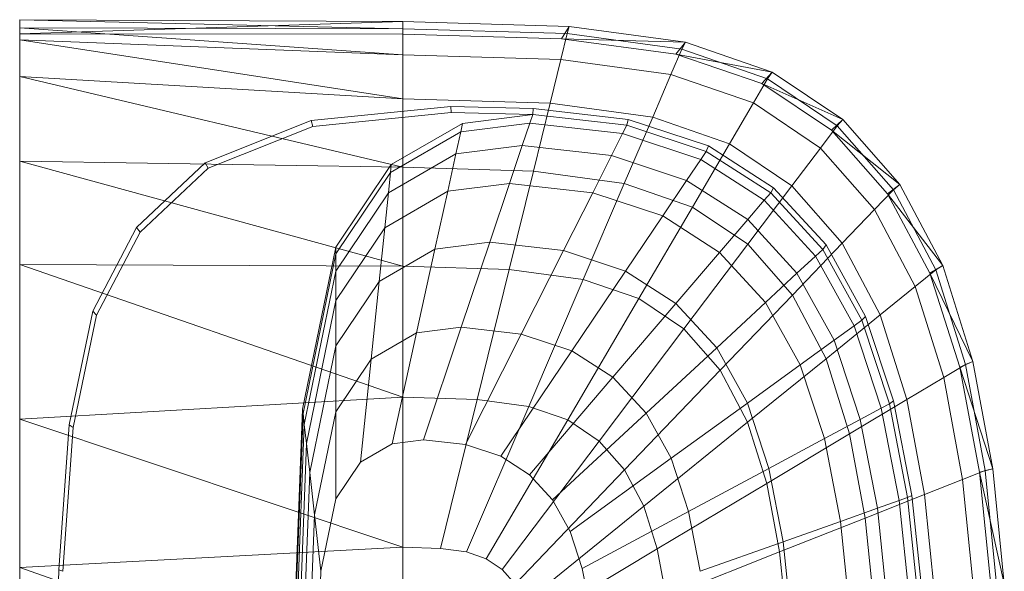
# Model space of a CAD drawing. Header units: metres. Extents: x 391.1 to 427.5, y 12.7 to 28.4.
# Tile 131 of 240: x 410.643 to 410.907, y 19.144 to 19.291. Entities that reach past the tile are written whole.
import ezdxf

# ---------------------------------------------------------------- set-up
doc = ezdxf.new("R2010")
doc.units = ezdxf.units.M
doc.layers.add('02_MOBILIARIO', color=7, linetype='Continuous', lineweight=18)
doc.layers.add('A-DETL-____-MBND', color=7, linetype='Continuous', lineweight=18)

# ---------------------------------------------------------------- blocks, each defined once
blk = doc.blocks.new('Family - Rentamans PS-1-153360-01_ENLLUMENAT_PS1')
at = {"layer": 'A-DETL-____-MBND', "color": 253, "true_color": 0xaaaaaa}
for p, q in [((0, 0.36146), (0, 0.36526)), ((0, 0.36526), (0, 0.36308)), ((0.10273, 0.3648), (0, 0.36526)), ((0.10273, 0.36283), (0, 0.36526)), ((0.10273, 0.3648), (0, 0.36146)), ((0.14736, 0.36347), (0.10273, 0.3648)), ((0.10273, 0.36283), (0.10273, 0.3648)), ((0.10273, 0.36479), (0.10273, 0.36141)), ((0, 0.36308), (0, 0.35983)), ((0.10273, 0.36283), (0, 0.36308)), ((0, 0.36308), (0.10273, 0.35585)), ((0.14679, 0.36152), (0.10273, 0.36283)), ((0.10273, 0.36283), (0.10273, 0.35585)), ((0.14525, 0.36016), (0.14736, 0.36347)), ((0.14679, 0.36152), (0.14736, 0.36347)), ((0.17848, 0.35928), (0.14736, 0.36347)), ((0.10273, 0.36141), (0, 0.36146)), ((0, 0.36146), (0, 0.00406)), ((0, 0.35983), (0, 0.35008)), ((0.10273, 0.35585), (0, 0.35983)), ((0, 0.35983), (0.10273, 0.34405)), ((0.14525, 0.36016), (0.10273, 0.36141)), ((0.14508, 0.3546), (0.14679, 0.36152)), ((0.17596, 0.35605), (0.14525, 0.36016)), ((0.17848, 0.35928), (0.14525, 0.36016)), ((0.17751, 0.35738), (0.14679, 0.36152)), ((0.17596, 0.35605), (0.17848, 0.35928)), ((0.17751, 0.35738), (0.17848, 0.35928)), ((0.20176, 0.35121), (0.17848, 0.35928)), ((0.17461, 0.35061), (0.17751, 0.35738)), ((0.2005, 0.34941), (0.17751, 0.35738)), ((0.10273, 0.35585), (0.10273, 0.34405)), ((0.14508, 0.3546), (0.10273, 0.35585)), ((0.14508, 0.3546), (0.1422, 0.34287)), ((0.17461, 0.35061), (0.14508, 0.3546)), ((0.19894, 0.34814), (0.17596, 0.35605)), ((0.20176, 0.35121), (0.17596, 0.35605)), ((0.19894, 0.34814), (0.20176, 0.35121)), ((0.2005, 0.34941), (0.20176, 0.35121)), ((0.22069, 0.33849), (0.20176, 0.35121)), ((0, 0.35008), (0, 0.32734)), ((0.10273, 0.34405), (0, 0.35008)), ((0, 0.35008), (0.10273, 0.32574)), ((0.16971, 0.33917), (0.17461, 0.35061)), ((0.19671, 0.34296), (0.17461, 0.35061)), ((0.19671, 0.34296), (0.2005, 0.34941)), ((0.21918, 0.33686), (0.2005, 0.34941)), ((0.21762, 0.33569), (0.19894, 0.34814)), ((0.22069, 0.33849), (0.19894, 0.34814)), ((0.10273, 0.34405), (0.10273, 0.32574)), ((0.1422, 0.34287), (0.10273, 0.34405)), ((0.07816, 0.33823), (0.11557, 0.34199)), ((0.11557, 0.34199), (0.13769, 0.34144)), ((0.11566, 0.34041), (0.11557, 0.34199)), ((0.13755, 0.33987), (0.13769, 0.34144)), ((0.13769, 0.34144), (0.16318, 0.33856)), ((0.1422, 0.34287), (0.13772, 0.3247)), ((0.16971, 0.33917), (0.1422, 0.34287)), ((0.1903, 0.33203), (0.19671, 0.34296)), ((0.21467, 0.33089), (0.19671, 0.34296)), ((0.04977, 0.3269), (0.07816, 0.33823)), ((0.07861, 0.33669), (0.07816, 0.33823)), ((0.07861, 0.33669), (0.11566, 0.34041)), ((0.11566, 0.34041), (0.13755, 0.33987)), ((0.11875, 0.33749), (0.13755, 0.33987)), ((0.13678, 0.33756), (0.13755, 0.33987)), ((0.13755, 0.33987), (0.1628, 0.33702)), ((0.16971, 0.33917), (0.1621, 0.32141)), ((0.1628, 0.33702), (0.16318, 0.33856)), ((0.16318, 0.33856), (0.18466, 0.33146)), ((0.1903, 0.33203), (0.16971, 0.33917)), ((0.21762, 0.33569), (0.22069, 0.33849)), ((0.21918, 0.33686), (0.22069, 0.33849)), ((0.23596, 0.32112), (0.22069, 0.33849)), ((0.05051, 0.32548), (0.07861, 0.33669)), ((0.09963, 0.32643), (0.11875, 0.33749)), ((0.11825, 0.33522), (0.13678, 0.33756)), ((0.11875, 0.33749), (0.11825, 0.33522)), ((0.13476, 0.33156), (0.13678, 0.33756)), ((0.13678, 0.33756), (0.16165, 0.33475)), ((0.16165, 0.33475), (0.1628, 0.33702)), ((0.1628, 0.33702), (0.18406, 0.32998)), ((0.21467, 0.33089), (0.21918, 0.33686)), ((0.2327, 0.31866), (0.21762, 0.33569)), ((0.23596, 0.32112), (0.21762, 0.33569)), ((0.23426, 0.31971), (0.21918, 0.33686)), ((0.09941, 0.32432), (0.11825, 0.33522)), ((0.11825, 0.33522), (0.11696, 0.32931)), ((0.15867, 0.32886), (0.16165, 0.33475)), ((0.16165, 0.33475), (0.1826, 0.32782)), ((0.11696, 0.32931), (0.13476, 0.33156)), ((0.13135, 0.32141), (0.13476, 0.33156)), ((0.13476, 0.33156), (0.15867, 0.32886)), ((0.18036, 0.31508), (0.1903, 0.33203)), ((0.1826, 0.32782), (0.18406, 0.32998)), ((0.18406, 0.32998), (0.18466, 0.33146)), ((0.18406, 0.32998), (0.20135, 0.31889)), ((0.18466, 0.33146), (0.20212, 0.32026)), ((0.20704, 0.32079), (0.1903, 0.33203)), ((0.20704, 0.32079), (0.21467, 0.33089)), ((0.22917, 0.3144), (0.21467, 0.33089)), ((0, 0.32734), (0, 0.29972)), ((0.10273, 0.32574), (0, 0.32734)), ((0, 0.32734), (0.10273, 0.29924)), ((0.09884, 0.31884), (0.11696, 0.32931)), ((0.11696, 0.32931), (0.11476, 0.31932)), ((0.15363, 0.3189), (0.15867, 0.32886)), ((0.15867, 0.32886), (0.17881, 0.3222)), ((0.17881, 0.3222), (0.1826, 0.32782)), ((0.1826, 0.32782), (0.19963, 0.31689)), ((0.03136, 0.30959), (0.04977, 0.3269)), ((0.03228, 0.30834), (0.05051, 0.32548)), ((0.05051, 0.32548), (0.04977, 0.3269)), ((0.08473, 0.30435), (0.09963, 0.32643)), ((0.09941, 0.32432), (0.09963, 0.32643)), ((0.10273, 0.32574), (0.10273, 0.29924)), ((0.13772, 0.3247), (0.10273, 0.32574)), ((0.13772, 0.3247), (0.13123, 0.29839)), ((0.1621, 0.32141), (0.13772, 0.3247)), ((0.08473, 0.30256), (0.09941, 0.32432)), ((0.09941, 0.32432), (0.09884, 0.31884)), ((0.1724, 0.31269), (0.17881, 0.3222)), ((0.17881, 0.3222), (0.19518, 0.3117)), ((0.11476, 0.31932), (0.13135, 0.32141)), ((0.12606, 0.30567), (0.13135, 0.32141)), ((0.13135, 0.32141), (0.15363, 0.3189)), ((0.1621, 0.32141), (0.1511, 0.29571)), ((0.18036, 0.31508), (0.1621, 0.32141)), ((0.19519, 0.30512), (0.20704, 0.32079)), ((0.20135, 0.31889), (0.20212, 0.32026)), ((0.20212, 0.32026), (0.21621, 0.30495)), ((0.22054, 0.30543), (0.20704, 0.32079)), ((0.22917, 0.3144), (0.23426, 0.31971)), ((0.2327, 0.31866), (0.23596, 0.32112)), ((0.23426, 0.31971), (0.23596, 0.32112)), ((0.24562, 0.29825), (0.23426, 0.31971)), ((0.24746, 0.29938), (0.23596, 0.32112)), ((0.08473, 0.29792), (0.09884, 0.31884)), ((0.09788, 0.30955), (0.11476, 0.31932)), ((0.09884, 0.31884), (0.09788, 0.30955)), ((0.11476, 0.31932), (0.11135, 0.30381)), ((0.14581, 0.30344), (0.15363, 0.3189)), ((0.15363, 0.3189), (0.1724, 0.31269)), ((0.19518, 0.3117), (0.19963, 0.31689)), ((0.19963, 0.31689), (0.20135, 0.31889)), ((0.19963, 0.31689), (0.21338, 0.30196)), ((0.20135, 0.31889), (0.2153, 0.30374)), ((0.24405, 0.29737), (0.2327, 0.31866)), ((0.24746, 0.29938), (0.2327, 0.31866)), ((0.18036, 0.31508), (0.16597, 0.29056)), ((0.19519, 0.30512), (0.18036, 0.31508)), ((0.22054, 0.30543), (0.22917, 0.3144)), ((0.24008, 0.29377), (0.22917, 0.3144)), ((0.16244, 0.29794), (0.17239, 0.31269)), ((0.1724, 0.31269), (0.18765, 0.3029)), ((0.18765, 0.3029), (0.19518, 0.3117)), ((0.19518, 0.3117), (0.20839, 0.29735)), ((0.01958, 0.28716), (0.03136, 0.30959)), ((0.03228, 0.30834), (0.03136, 0.30959)), ((0.08473, 0.29006), (0.09788, 0.30955)), ((0.09788, 0.30955), (0.09638, 0.29516)), ((0.02062, 0.28613), (0.03228, 0.30834)), ((0.07584, 0.26096), (0.08473, 0.30435)), ((0.08473, 0.30256), (0.08473, 0.30435)), ((0.09638, 0.29516), (0.11135, 0.30381)), ((0.11135, 0.30381), (0.10642, 0.28138)), ((0.11135, 0.30381), (0.12606, 0.30567)), ((0.1184, 0.28289), (0.12606, 0.30567)), ((0.12606, 0.30567), (0.14581, 0.30344)), ((0.17806, 0.28244), (0.19519, 0.30512)), ((0.20717, 0.2915), (0.19519, 0.30512)), ((0.20717, 0.2915), (0.22054, 0.30542)), ((0.21338, 0.30196), (0.2153, 0.30374)), ((0.2153, 0.30374), (0.21621, 0.30495)), ((0.2153, 0.30374), (0.2258, 0.28478)), ((0.21621, 0.30495), (0.22681, 0.2858)), ((0.23071, 0.2862), (0.22054, 0.30543)), ((0.07598, 0.25981), (0.08473, 0.30256)), ((0.08473, 0.29792), (0.08473, 0.30256)), ((0.13449, 0.28107), (0.14581, 0.30344)), ((0.14581, 0.30344), (0.16244, 0.29794)), ((0.17596, 0.28926), (0.18765, 0.3029)), ((0.18765, 0.3029), (0.19996, 0.28953)), ((0.20839, 0.29735), (0.21338, 0.30196)), ((0.21338, 0.30196), (0.22372, 0.28328)), ((0, 0.29972), (0, 0.2583)), ((0.10273, 0.29924), (0, 0.29972)), ((0, 0.29972), (0.10273, 0.26415)), ((0.10273, 0.29924), (0.10273, 0.26415)), ((0.13123, 0.29839), (0.10273, 0.29924)), ((0.13123, 0.29839), (0.12265, 0.26356)), ((0.1511, 0.29571), (0.13123, 0.29839)), ((0.24405, 0.29737), (0.24746, 0.29938)), ((0.24562, 0.29825), (0.24746, 0.29938)), ((0.25554, 0.27371), (0.24746, 0.29938)), ((0.07631, 0.25683), (0.08473, 0.29792)), ((0.08473, 0.29792), (0.08473, 0.29006)), ((0.1511, 0.29571), (0.13653, 0.26169)), ((0.14804, 0.27659), (0.16244, 0.29794)), ((0.1511, 0.29571), (0.16597, 0.29056)), ((0.16244, 0.29794), (0.17596, 0.28926)), ((0.19996, 0.28953), (0.20839, 0.29735)), ((0.20839, 0.29735), (0.21834, 0.27939)), ((0.24008, 0.29377), (0.24562, 0.29825)), ((0.25202, 0.27221), (0.24405, 0.29737)), ((0.25554, 0.27371), (0.24405, 0.29737)), ((0.25359, 0.2729), (0.24562, 0.29825)), ((0.08473, 0.27788), (0.09638, 0.29516)), ((0.09638, 0.29516), (0.09423, 0.27433)), ((0.23071, 0.2862), (0.24008, 0.29377)), ((0.24775, 0.26941), (0.24008, 0.29377)), ((0.16597, 0.29056), (0.14692, 0.25809)), ((0.16597, 0.29056), (0.17805, 0.28244)), ((0.18781, 0.27134), (0.20717, 0.2915)), ((0.21618, 0.27446), (0.20717, 0.2915)), ((0.07689, 0.25177), (0.08473, 0.29006)), ((0.08473, 0.29006), (0.08473, 0.27788)), ((0.15906, 0.26952), (0.17596, 0.28926)), ((0.17596, 0.28926), (0.18688, 0.27741)), ((0.18688, 0.27741), (0.19996, 0.28953)), ((0.19996, 0.28953), (0.20923, 0.2728)), ((0.01327, 0.25673), (0.01958, 0.28716)), ((0.01437, 0.25599), (0.02062, 0.28613)), ((0.02062, 0.28613), (0.01958, 0.28716)), ((0.21618, 0.27446), (0.23071, 0.2862)), ((0.2258, 0.28478), (0.22681, 0.2858)), ((0.22681, 0.2858), (0.23426, 0.26319)), ((0.23785, 0.2635), (0.23071, 0.2862)), ((0.10642, 0.28138), (0.1184, 0.28289)), ((0.10826, 0.25273), (0.1184, 0.28289)), ((0.1184, 0.28289), (0.13449, 0.28107)), ((0.21834, 0.27939), (0.22372, 0.28328)), ((0.22372, 0.28328), (0.2258, 0.28478)), ((0.22372, 0.28328), (0.23099, 0.26122)), ((0.2258, 0.28478), (0.23317, 0.26239)), ((0.09423, 0.27433), (0.10642, 0.28138)), ((0.10642, 0.28138), (0.09989, 0.25167)), ((0.1195, 0.25146), (0.13449, 0.28107)), ((0.13449, 0.28107), (0.14804, 0.27659)), ((0.17805, 0.28244), (0.15537, 0.25241)), ((0.17805, 0.28244), (0.18781, 0.27134)), ((0.07778, 0.24394), (0.08473, 0.27788)), ((0.08473, 0.27788), (0.08473, 0.26025)), ((0.16795, 0.25986), (0.18688, 0.27741)), ((0.18688, 0.27741), (0.19509, 0.26258)), ((0.20923, 0.2728), (0.21834, 0.27939)), ((0.21834, 0.27939), (0.22533, 0.25818)), ((0.12897, 0.24833), (0.14804, 0.27659)), ((0.14804, 0.27659), (0.15906, 0.26952)), ((0.08473, 0.26025), (0.09423, 0.27433)), ((0.09423, 0.27433), (0.09137, 0.24674)), ((0.19509, 0.26258), (0.20923, 0.2728)), ((0.19515, 0.25746), (0.21618, 0.27446)), ((0.20923, 0.2728), (0.21574, 0.25304)), ((0.22251, 0.25433), (0.21618, 0.27446)), ((0.24775, 0.26941), (0.25359, 0.2729)), ((0.25202, 0.27221), (0.25554, 0.27371)), ((0.2573, 0.24402), (0.25202, 0.27221)), ((0.26089, 0.24493), (0.25202, 0.27221)), ((0.25359, 0.2729), (0.25554, 0.27371)), ((0.25887, 0.24449), (0.25359, 0.2729)), ((0.26089, 0.24493), (0.25554, 0.27371)), ((0.13667, 0.24339), (0.15906, 0.26952)), ((0.15906, 0.26952), (0.16795, 0.25986)), ((0.18781, 0.27134), (0.16218, 0.24466)), ((0.18781, 0.27134), (0.19515, 0.25746)), ((0.23785, 0.2635), (0.24775, 0.26941)), ((0.25282, 0.2421), (0.24775, 0.26941)), ((0.10273, 0.26415), (0, 0.2583)), ((0.10273, 0.26415), (0.10273, 0.22395)), ((0.12264, 0.26356), (0.10273, 0.26415)), ((0.12264, 0.26356), (0.11281, 0.22365)), ((0.11983, 0.2227), (0.13653, 0.26169)), ((0.12264, 0.26356), (0.13653, 0.26169)), ((0.13653, 0.26169), (0.14692, 0.25809)), ((0.17464, 0.24778), (0.19509, 0.26258)), ((0.19509, 0.26258), (0.20086, 0.24506)), ((0.22251, 0.25433), (0.23785, 0.2635)), ((0.23099, 0.26122), (0.23317, 0.26239)), ((0.23317, 0.26239), (0.23426, 0.26319)), ((0.23317, 0.26239), (0.23806, 0.23729)), ((0.23426, 0.26319), (0.23919, 0.23784)), ((0.24258, 0.23805), (0.23785, 0.2635)), ((0.07287, 0.18276), (0.07584, 0.26096)), ((0.07304, 0.18276), (0.07598, 0.25981)), ((0.07598, 0.25981), (0.07584, 0.26096)), ((0.07631, 0.25683), (0.07598, 0.25981)), ((0.07907, 0.2326), (0.08473, 0.26025)), ((0.08473, 0.26025), (0.08473, 0.23691)), ((0.14288, 0.23664), (0.16795, 0.25986)), ((0.16795, 0.25986), (0.17464, 0.24778)), ((0.22533, 0.25818), (0.23099, 0.26122)), ((0.23099, 0.26122), (0.2358, 0.23649)), ((0, 0.2583), (0, 0.2185)), ((0, 0.2583), (0.10273, 0.22395)), ((0.01046, 0.21786), (0.01327, 0.25673)), ((0.01437, 0.25599), (0.01327, 0.25673)), ((0.074, 0.19601), (0.07631, 0.25683)), ((0.07689, 0.25177), (0.07631, 0.25683)), ((0.14692, 0.25809), (0.12509, 0.22088)), ((0.14692, 0.25809), (0.15537, 0.25241)), ((0.19515, 0.25746), (0.16731, 0.23496)), ((0.19515, 0.25746), (0.20031, 0.24107)), ((0.21574, 0.25304), (0.22533, 0.25818)), ((0.22533, 0.25818), (0.22995, 0.23441)), ((0.01159, 0.21751), (0.01437, 0.25599)), ((0.20031, 0.24107), (0.22251, 0.25433)), ((0.2267, 0.23178), (0.22251, 0.25433)), ((0.07426, 0.18276), (0.07689, 0.25177)), ((0.07689, 0.25177), (0.07778, 0.24394)), ((0.09137, 0.24674), (0.09989, 0.25167)), ((0.09989, 0.25167), (0.10826, 0.25273)), ((0.10826, 0.25273), (0.1195, 0.25146)), ((0.1195, 0.25146), (0.12897, 0.24833)), ((0.15537, 0.25241), (0.12937, 0.21801)), ((0.15537, 0.25241), (0.16218, 0.24466)), ((0.20086, 0.24506), (0.21574, 0.25304)), ((0.21574, 0.25304), (0.22004, 0.23089)), ((0.12897, 0.24833), (0.13667, 0.24339)), ((0.08473, 0.23691), (0.09137, 0.24674)), ((0.14756, 0.2282), (0.17464, 0.24778)), ((0.17464, 0.24778), (0.17934, 0.23351)), ((0.07545, 0.18276), (0.07778, 0.24394)), ((0.07778, 0.24394), (0.07907, 0.2326)), ((0.16218, 0.24466), (0.13282, 0.21409)), ((0.13667, 0.24339), (0.14288, 0.23664)), ((0.16218, 0.24466), (0.16731, 0.23496)), ((0.17934, 0.23351), (0.20086, 0.24506)), ((0.20086, 0.24506), (0.20468, 0.22542)), ((0.25282, 0.2421), (0.25887, 0.24449)), ((0.2573, 0.24402), (0.26089, 0.24493)), ((0.26035, 0.21386), (0.2573, 0.24402)), ((0.26398, 0.21415), (0.2573, 0.24402)), ((0.25887, 0.24449), (0.26089, 0.24493)), ((0.26192, 0.2141), (0.25887, 0.24449)), ((0.26398, 0.21415), (0.26089, 0.24493)), ((0.20031, 0.24107), (0.17092, 0.2235)), ((0.20031, 0.24107), (0.20372, 0.22269)), ((0.24258, 0.23805), (0.25282, 0.2421)), ((0.25575, 0.21289), (0.25282, 0.2421)), ((0.2267, 0.23178), (0.24258, 0.23805)), ((0.23806, 0.23729), (0.23919, 0.23784)), ((0.23919, 0.23784), (0.24205, 0.21072)), ((0.24532, 0.21083), (0.24258, 0.23805)), ((0.08078, 0.21759), (0.08473, 0.23691)), ((0.16731, 0.23496), (0.13541, 0.20918)), ((0.14288, 0.23664), (0.14756, 0.2282)), ((0.16731, 0.23496), (0.17092, 0.2235)), ((0.22995, 0.23441), (0.2358, 0.23649)), ((0.2358, 0.23649), (0.23806, 0.2373)), ((0.2358, 0.23649), (0.23859, 0.21004)), ((0.23806, 0.23729), (0.24088, 0.21045)), ((0.07717, 0.18276), (0.07907, 0.2326)), ((0.08078, 0.21759), (0.07907, 0.2326)), ((0.15084, 0.21822), (0.17934, 0.23351)), ((0.17934, 0.23351), (0.18245, 0.21752)), ((0.22004, 0.23089), (0.22995, 0.23441)), ((0.22995, 0.23441), (0.23263, 0.20898)), ((0.20373, 0.22269), (0.2267, 0.23177)), ((0.20468, 0.22542), (0.22004, 0.23089)), ((0.22004, 0.23089), (0.22254, 0.20719)), ((0.22913, 0.20764), (0.2267, 0.23178)), ((0.14756, 0.2282), (0.15084, 0.21822)), ((0.18245, 0.21752), (0.20468, 0.22542)), ((0.20468, 0.22542), (0.20689, 0.20442)), ((0.10273, 0.22395), (0, 0.2185)), ((0.10273, 0.22395), (0.10273, 0.18276)), ((0.10273, 0.22395), (0.11281, 0.22365)), ((0.11281, 0.22365), (0.11983, 0.2227)), ((0.11983, 0.2227), (0.12509, 0.22088)), ((0.17092, 0.2235), (0.13724, 0.20338)), ((0.17092, 0.2235), (0.1733, 0.21066)), ((0.20373, 0.22269), (0.1733, 0.21066)), ((0.20373, 0.22269), (0.2057, 0.20303)), ((0.12509, 0.22088), (0.12937, 0.21801)), ((0, 0.2185), (0, 0.18276)), ((0, 0.2185), (0.10273, 0.18276)), ((0.00965, 0.18276), (0.01046, 0.21786)), ((0.01159, 0.21751), (0.01046, 0.21786)), ((0.07945, 0.18276), (0.08078, 0.21759)), ((0.12937, 0.21801), (0.13282, 0.21409)), ((0.15084, 0.21822), (0.15302, 0.20705))]:
    blk.add_line(p, q, dxfattribs=at)
blk = doc.blocks.new('LONDR55-XX_ZZ-ARQ-CAA-M3D-Londres55_ifc-1-01_ENLLUMENAT_PS1')
at = {"layer": '02_MOBILIARIO', "color": 253, "lineweight": 18, "true_color": 0xaaaaaa}
blk.add_blockref('Family - Rentamans PS-1-153360-01_ENLLUMENAT_PS1', (410.64308, 18.92617), dxfattribs=at)

msp = doc.modelspace()

# ---------------------------------------------------------------- block references
at = {"lineweight": 5}
msp.add_blockref('LONDR55-XX_ZZ-ARQ-CAA-M3D-Londres55_ifc-1-01_ENLLUMENAT_PS1', (0, 0), dxfattribs=at)

doc.saveas('drawing.dxf')
